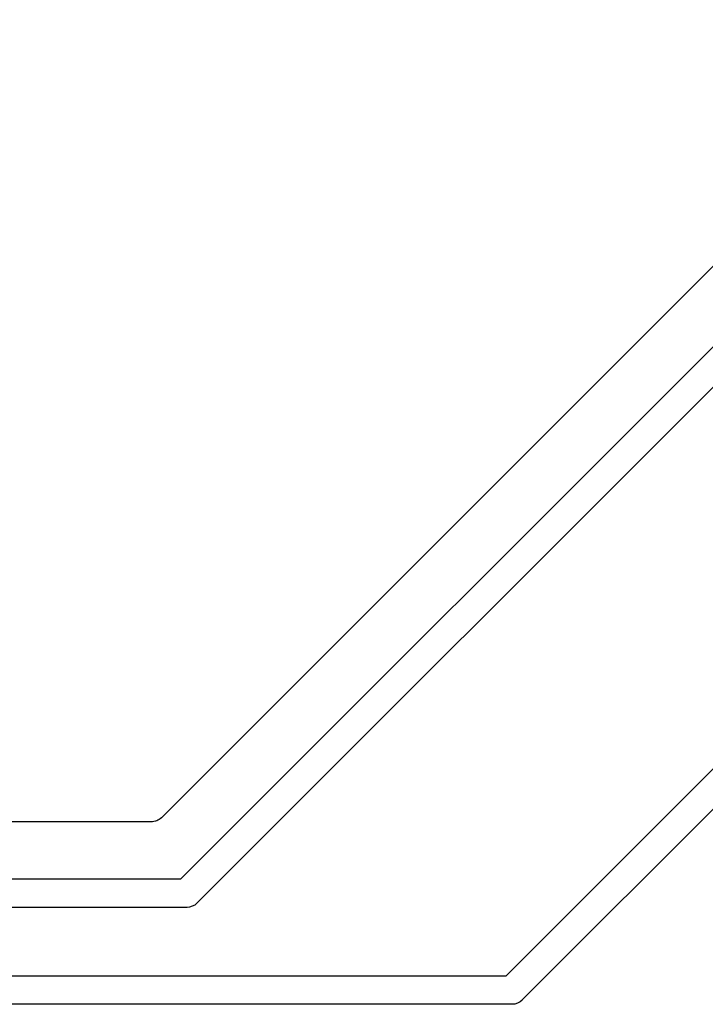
# Model space of a CAD drawing. Extents: x 2.6 to 14.5, y -8.4 to -1.4.
# Tile 27 of 43: x 11.514 to 11.755, y -8.406 to -8.06. Entities that reach past the tile are written whole.
import ezdxf

# ---------------------------------------------------------------- set-up
doc = ezdxf.new("R2010")
doc.units = 0
doc.header["$MEASUREMENT"] = 0
doc.layers.add('BLACK', color=7, linetype='CONTINUOUS')

msp = doc.modelspace()

# ---------------------------------------------------------------- linework, layer by layer
at = {"layer": 'BLACK', "linetype": 'CONTINUOUS'}
for p, q in [((11.8443, -8.06036), (11.5641, -8.34054)), ((11.5709, -8.362), (11.8593, -8.07364)), ((11.8651, -8.082), (11.5767, -8.37036)), ((11.6851, -8.39602), (11.917, -8.16409)), ((11.9241, -8.17116), (11.6909, -8.40438)), ((11.5633, -8.34119), (11.5629, -8.34141)), ((11.5637, -8.34087), (11.5633, -8.34116)), ((11.5633, -8.34116), (11.5633, -8.34118)), ((11.5633, -8.34118), (11.5633, -8.34119)), ((11.5641, -8.34058), (11.5637, -8.34087)), ((11.5641, -8.34054), (11.5641, -8.34055)), ((11.5641, -8.34055), (11.5641, -8.34055)), ((11.5641, -8.34055), (11.5641, -8.34055)), ((11.5641, -8.34055), (11.5641, -8.34058)), ((11.5606, -8.342), (7.17043, -8.342)), ((11.561, -8.34196), (11.5606, -8.342)), ((11.5615, -8.34191), (11.561, -8.34196)), ((11.562, -8.34177), (11.5615, -8.3419)), ((11.5615, -8.3419), (11.5615, -8.34191)), ((11.5615, -8.34191), (11.5615, -8.34191)), ((11.5624, -8.34164), (11.562, -8.34177)), ((11.5625, -8.34163), (11.5624, -8.34164)), ((11.5629, -8.34141), (11.5625, -8.34162)), ((11.5625, -8.34162), (11.5625, -8.34163)), ((7.16007, -8.362), (11.5709, -8.362)), ((11.5728, -8.372), (7.15825, -8.372)), ((11.573, -8.37202), (11.5728, -8.372)), ((11.5732, -8.372), (11.573, -8.37202)), ((11.574, -8.37193), (11.5732, -8.372)), ((11.5749, -8.37164), (11.574, -8.37193)), ((11.5758, -8.37118), (11.5749, -8.37164)), ((11.5766, -8.37055), (11.5758, -8.37118)), ((11.5767, -8.37036), (11.5766, -8.37055)), ((6.32469, -8.39602), (11.6851, -8.39602)), ((11.6869, -8.40602), (6.32286, -8.40602)), ((11.6872, -8.40604), (11.6869, -8.40602)), ((11.6874, -8.40602), (11.6872, -8.40604)), ((11.6882, -8.40594), (11.6874, -8.40602)), ((11.6891, -8.40566), (11.6882, -8.40594)), ((11.69, -8.40519), (11.6891, -8.40566)), ((11.6907, -8.40457), (11.69, -8.40519)), ((11.6909, -8.40438), (11.6907, -8.40457))]:
    msp.add_line(p, q, dxfattribs=at)

doc.saveas('drawing.dxf')
